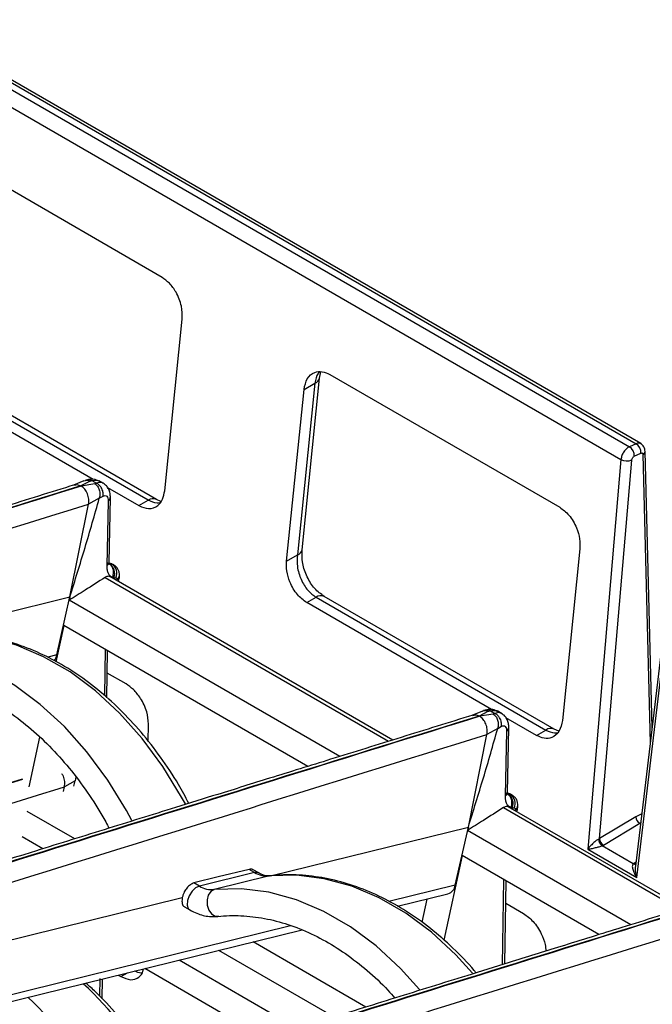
# Model space of a CAD drawing. Header units: millimetres. Extents: x 16 to 503, y 3 to 290.
# Tile 46 of 169: x 112.86 to 117.35, y 87.75 to 94.74. Entities that reach past the tile are written whole.
import ezdxf

# ---------------------------------------------------------------- set-up
doc = ezdxf.new("R2010")
doc.units = ezdxf.units.MM

msp = doc.modelspace()

# ---------------------------------------------------------------- linework, layer by layer
at = {"color": 7, "linetype": 'Continuous', "lineweight": 25}
for p, q in [((111.9772, 94.7147), (117.1869, 91.7072)), ((112.0266, 94.7353), (117.2347, 91.7287)), ((117.2669, 91.7288), (112.0578, 94.736)), ((111.9159, 94.6254), (117.1267, 91.6173)), ((113.8689, 92.9073), (112.2371, 93.8493)), ((113.8876, 91.395), (114.0117, 92.6129)), ((113.7706, 91.3274), (112.1388, 92.2694)), ((113.8283, 91.3331), (112.1965, 92.2751)), ((112.0723, 92.231), (113.3786, 91.4769)), ((114.8624, 90.9754), (114.9865, 92.1934)), ((114.9865, 92.1933), (114.9969, 92.2384)), ((115.0601, 92.2196), (116.6919, 91.2776)), ((114.9533, 92.1579), (114.8292, 90.94)), ((114.8765, 92.1136), (114.9533, 92.1579)), ((114.7525, 90.8957), (114.8765, 92.1136)), ((117.2347, 91.7287), (117.1869, 91.7072)), ((117.2209, 91.64), (117.2687, 91.6615)), ((117.283, 91.6513), (117.3345, 89.6043)), ((117.3474, 89.7131), (117.2981, 91.6735)), ((117.1267, 91.6173), (116.8908, 88.8529)), ((116.9741, 88.9278), (117.2032, 91.6128)), ((113.3141, 91.4652), (113.2402, 91.4335)), ((113.3914, 91.444), (113.2952, 91.4281)), ((113.3453, 91.4738), (113.3234, 91.4683)), ((113.3712, 91.4669), (113.4029, 91.4486)), ((113.4276, 91.4614), (113.417, 91.465)), ((113.4555, 91.4452), (113.4229, 91.4641)), ((113.4231, 91.3412), (113.4495, 91.3571)), ((113.4814, 91.4176), (113.7041, 91.289)), ((117.5462, 91.3888), (117.2308, 88.7312)), ((117.2398, 88.6515), (117.5619, 91.3661)), ((113.2148, 90.6422), (113.3467, 91.2991)), ((113.4231, 91.3412), (113.3467, 91.2991)), ((113.4867, 91.3215), (113.4758, 90.863)), ((113.4928, 90.8864), (113.5018, 91.3462)), ((113.7041, 91.289), (113.7706, 91.3274)), ((113.8603, 91.3194), (113.8282, 91.3332)), ((114.7525, 90.8957), (114.8292, 90.94)), ((116.8347, 90.9832), (116.7106, 89.7653)), ((113.4984, 90.8743), (113.4933, 90.8751)), ((113.4984, 90.8743), (113.4938, 90.877)), ((113.4938, 90.877), (113.5108, 90.8746)), ((113.4943, 90.8803), (113.5108, 90.8746)), ((113.5137, 90.8729), (113.4984, 90.8743)), ((113.5108, 90.8746), (113.5137, 90.8729)), ((113.5263, 90.8684), (113.5137, 90.8729)), ((113.5663, 90.7881), (113.5664, 90.7958)), ((113.4638, 90.7798), (115.4769, 89.6176)), ((115.5064, 89.6268), (113.4985, 90.786)), ((113.5172, 90.7811), (113.5171, 90.7752)), ((113.5261, 90.7795), (113.5414, 90.7781)), ((113.5475, 90.7612), (113.5471, 90.7579)), ((113.5476, 90.7684), (113.5475, 90.7612)), ((111.778, 90.2885), (113.2148, 90.6422)), ((113.1221, 90.23), (113.2148, 90.6422)), ((113.2148, 90.6422), (113.2097, 90.6184)), ((115.1299, 89.5099), (113.2097, 90.6184)), ((114.8953, 90.6013), (114.9618, 90.6397)), ((116.2076, 89.8437), (114.8953, 90.6013)), ((114.9618, 90.6397), (116.5936, 89.6977)), ((116.6513, 89.7034), (115.0195, 90.6454)), ((113.1709, 90.4397), (113.1149, 90.1819)), ((114.9035, 89.4396), (113.1709, 90.4397)), ((113.4646, 90.2702), (113.4589, 89.9417)), ((113.4768, 89.9257), (113.4823, 90.26)), ((113.1221, 90.23), (113.0571, 90.214)), ((113.6128, 90.0248), (113.4797, 90.1017)), ((116.1426, 89.8324), (116.0686, 89.8007)), ((116.1737, 89.8409), (116.1518, 89.8354)), ((116.1996, 89.8341), (116.2313, 89.8158)), ((116.2839, 89.8124), (116.2519, 89.8309)), ((116.2199, 89.8112), (116.1236, 89.7953)), ((116.5271, 89.6593), (116.3098, 89.7847)), ((113.7705, 89.6167), (113.7726, 89.7403)), ((116.2515, 89.7084), (116.1752, 89.6663)), ((116.2515, 89.7084), (116.2779, 89.7243)), ((116.3151, 89.6887), (116.3042, 89.2302)), ((116.3213, 89.2536), (116.3303, 89.7134)), ((116.5271, 89.6593), (116.5936, 89.6977)), ((116.6852, 89.6889), (116.6512, 89.7035)), ((112.9989, 89.6477), (112.9221, 89.2942)), ((116.0433, 89.0093), (116.1752, 89.6663)), ((112.8758, 89.349), (109.6113, 88.3355)), ((112.8786, 89.3475), (109.6137, 88.3324)), ((113.2521, 89.3369), (113.1757, 89.2948)), ((113.2414, 89.3001), (113.2521, 89.3369)), ((113.2558, 89.3657), (113.2521, 89.337)), ((113.1688, 89.2606), (113.1757, 89.2948)), ((116.3161, 89.2456), (116.3222, 89.2441)), ((116.3268, 89.2415), (116.3217, 89.2423)), ((116.3268, 89.2415), (116.3222, 89.2441)), ((116.3222, 89.2441), (116.3392, 89.2418)), ((116.3421, 89.2401), (116.3268, 89.2415)), ((116.3392, 89.2418), (116.3421, 89.2401)), ((116.3392, 89.2418), (116.352, 89.2371)), ((116.3547, 89.2356), (116.3421, 89.2401)), ((113.2486, 88.9257), (112.9105, 89.1208)), ((116.2922, 89.1469), (117.5438, 88.4244)), ((117.5733, 88.4336), (116.3269, 89.1532)), ((116.3456, 89.1483), (116.3455, 89.1424)), ((116.3545, 89.1467), (116.3698, 89.1453)), ((116.3759, 89.1284), (116.3755, 89.1251)), ((116.376, 89.1356), (116.3759, 89.1284)), ((116.3947, 89.1555), (116.3948, 89.1628)), ((117.2323, 89.0823), (116.9741, 88.9278)), ((117.2751, 89.104), (117.2323, 89.0823)), ((114.6392, 88.6637), (116.0433, 89.0093)), ((115.9505, 88.5972), (116.0433, 89.0093)), ((116.0433, 89.0093), (116.0381, 88.9856)), ((117.1969, 88.3167), (116.0381, 88.9856)), ((117.0018, 88.8816), (117.2599, 89.036)), ((117.2666, 89.0322), (117.2599, 89.036)), ((113.0221, 88.8553), (112.8744, 88.9406)), ((116.8908, 88.8529), (117.2398, 88.6515)), ((117.214, 88.7485), (116.9921, 88.8765)), ((115.9993, 88.8069), (115.869, 88.2071)), ((116.9704, 88.2463), (115.9993, 88.8069)), ((114.5255, 88.6871), (114.4873, 88.7092)), ((114.5548, 88.6841), (114.5165, 88.7063)), ((117.2343, 88.7605), (117.2227, 88.754)), ((114.5255, 88.6871), (114.1334, 88.5906)), ((114.6305, 88.6624), (114.2383, 88.5659)), ((116.2931, 88.6374), (116.2824, 88.0327)), ((116.3011, 88.0385), (116.3107, 88.6272)), ((114.1334, 88.5906), (114.0951, 88.6127)), ((115.9505, 88.5972), (115.4796, 88.4812)), ((110.5609, 87.6598), (114.0125, 88.5094)), ((115.5403, 88.4471), (115.8985, 88.5352)), ((115.7486, 88.4984), (115.7129, 88.3337)), ((114.0281, 88.4432), (114.0665, 88.421)), ((116.3081, 88.4689), (116.4358, 88.3952)), ((114.7808, 88.3092), (111.4013, 87.4773)), ((111.462, 87.4431), (114.8622, 88.2801)), ((115.3155, 87.7325), (114.5149, 88.1946)), ((115.089, 87.6621), (114.2707, 88.1345)), ((114.6016, 87.5108), (113.7452, 88.0052)), ((114.8281, 87.5811), (113.9894, 88.0653)), ((113.4261, 87.9358), (113.4242, 87.811)), ((113.4435, 87.7903), (113.4456, 87.9314)), ((113.5582, 87.9592), (113.5766, 87.9485)), ((113.5766, 87.9485), (113.6223, 87.9749))]:
    msp.add_line(p, q, dxfattribs=at)
at = {"color": 7, "linetype": 'Continuous', "lineweight": 25, "flags": 128}
for points in [[(113.3573, 91.4637), (113.3211, 91.4446), (113.2926, 91.4296)], [(114.0341, 89.1737), (114.0077, 89.2223), (113.8752, 89.4391), (113.7278, 89.6385), (113.5673, 89.8181), (113.3957, 89.9757), (113.2152, 90.1094), (113.0277, 90.2176), (112.8358, 90.299), (112.6416, 90.3525), (112.4476, 90.3775), (112.2561, 90.3738), (112.1108, 90.3511)], [(113.6535, 89.0553), (113.6156, 89.1258), (113.483, 89.3426), (113.3356, 89.542), (113.1752, 89.7216), (113.0036, 89.8792), (112.823, 90.0129), (112.6356, 90.1211), (112.4436, 90.2024), (112.2495, 90.2559), (112.0555, 90.281), (111.8639, 90.2772), (111.7186, 90.2545)], [(116.1857, 89.8309), (116.1495, 89.8118), (116.121, 89.7968)], [(116.3392, 89.2418), (116.3292, 89.2462), (116.3216, 89.2478)], [(114.4873, 88.7092), (114.2676, 88.6552), (114.0951, 88.6127)], [(114.5539, 88.6846), (114.5491, 88.6867), (114.5255, 88.6871)], [(116.0726, 87.974), (115.9546, 88.1033), (115.7815, 88.263), (115.5992, 88.3983), (115.4099, 88.5076), (115.2159, 88.5895), (115.0197, 88.643), (114.8238, 88.6674), (114.6305, 88.6624)], [(114.1334, 88.5906), (114.1069, 88.5779), (114.0816, 88.554), (114.0614, 88.5225), (114.0493, 88.4882), (114.0471, 88.4564), (114.0551, 88.4319), (114.0666, 88.421)], [(114.2383, 88.5659), (114.2145, 88.5525), (114.1969, 88.5268), (114.188, 88.4927), (114.1892, 88.4553), (114.2004, 88.4203), (114.2198, 88.3931), (114.2446, 88.3779), (114.2708, 88.3768)], [(115.6971, 87.8578), (115.5625, 88.0068), (115.3894, 88.1665), (115.207, 88.3018), (115.0177, 88.4111), (114.8238, 88.493), (114.6276, 88.5465), (114.4316, 88.5709), (114.2383, 88.5659)]]:
    msp.add_lwpolyline(points, dxfattribs=at)
at = {"color": 7, "linetype": 'Continuous', "lineweight": 25}
for centre, radius, start, end in [((114.94, 92.2037), 0.0477, 286.22233, 347.41267), ((117.1467, 91.6447), 0.0743, 356.42277, 57.28969), ((117.1945, 91.6661), 0.0743, 356.42277, 57.28969), ((117.2718, 91.6751), 0.0264, 295.20218, 356.34827), ((117.17, 91.702), 0.0951, 242.89175, 290.41908), ((113.8042, 91.2814), 0.057, 64.23203, 126.14398), ((114.8159, 90.9858), 0.0476, 286.2158, 347.47006), ((113.4544, 90.81), 0.0779, 336.9403, 55.62955), ((113.4697, 90.8086), 0.0779, 336.9403, 55.62955), ((113.5325, 90.7989), 0.0341, 296.41857, 354.49552), ((114.9955, 90.5934), 0.0573, 65.25994, 126.05052), ((113.0301, 90.2485), 0.0939, 320.09471, 348.61382), ((116.6272, 89.6517), 0.057, 64.23203, 126.14398), ((116.2829, 89.1772), 0.0779, 336.9403, 55.62955), ((116.2981, 89.1758), 0.0779, 336.9403, 55.62955), ((116.3609, 89.1661), 0.0341, 296.41857, 354.49552), ((117.2905, 89.0857), 0.0584, 183.35952, 238.38859), ((117.0351, 88.9276), 0.0667, 182.81214, 229.93219), ((117.0324, 88.9313), 0.0584, 183.35952, 238.38859), ((117.2255, 88.7703), 0.0246, 242.23552, 287.00558), ((117.2359, 88.7745), 0.0243, 237.08227, 263.32586), ((114.616, 88.8362), 0.1744, 238.73402, 274.75147), ((114.2239, 88.7397), 0.1744, 238.73402, 274.75147), ((115.874, 88.6086), 0.0773, 288.44888, 351.47169), ((111.503, 85.9537), 2.6537, 29.70209, 47.10567), ((111.1059, 85.8526), 2.6604, 29.20899, 47.09585)]:
    msp.add_arc(centre, radius, start, end, dxfattribs=at)
for points, knots in [([(114.0117, 92.6129), (114.0117, 92.6429), (114.0117, 92.7053), (113.9745, 92.7979), (113.9236, 92.8688), (113.8866, 92.8948), (113.8689, 92.9073)], [0, 0, 0, 0, 0.271211, 0.563669, 0.79051, 1, 1, 1, 1]), ([(114.8765, 92.1136), (114.8823, 92.1403), (114.8943, 92.1958), (114.9452, 92.2376), (115.0041, 92.245), (115.0419, 92.2279), (115.0601, 92.2196)], [0, 0, 0, 0, 0.271211, 0.563669, 0.79051, 1, 1, 1, 1]), ([(114.9834, 92.2371), (114.9808, 92.2339), (114.965, 92.2138), (114.9586, 92.1834), (114.9533, 92.1579)], [0, 0, 0, 0, 0.159963, 1, 1, 1, 1]), ([(117.2662, 91.7285), (117.262, 91.7305), (117.253, 91.7348), (117.2411, 91.7308), (117.2347, 91.7287)], [0, 0, 0, 0, 0.464754, 1, 1, 1, 1]), ([(117.2981, 91.6735), (117.2976, 91.6789), (117.2965, 91.6902), (117.2897, 91.706), (117.2798, 91.7198), (117.2708, 91.726), (117.2663, 91.7291)], [0, 0, 0, 0, 0.2390193, 0.488764, 0.7441484, 1, 1, 1, 1]), ([(117.2032, 91.6128), (117.2038, 91.6158), (117.2048, 91.622), (117.2097, 91.6306), (117.2154, 91.6369), (117.2191, 91.639), (117.2209, 91.64)], [0, 0, 0, 0, 0.270259, 0.562443, 0.789753, 1, 1, 1, 1]), ([(117.2687, 91.6615), (117.2707, 91.6621), (117.275, 91.6634), (117.2796, 91.6612), (117.2824, 91.6569), (117.2828, 91.6531), (117.283, 91.6513)], [0, 0, 0, 0, 0.271921, 0.561998, 0.788073, 1, 1, 1, 1]), ([(113.2464, 91.4362), (113.0769, 91.3835), (112.7405, 91.279), (112.2594, 91.1296), (111.8256, 90.9949), (111.4587, 90.881), (111.0675, 90.7595), (110.6254, 90.6222), (109.9669, 90.4178), (109.1609, 90.1675), (108.2594, 89.8877), (107.4027, 89.6219), (106.5872, 89.369), (105.9493, 89.1713), (105.4934, 89.0302), (105.2249, 88.9471), (104.9478, 88.8615), (104.6371, 88.7656), (104.2677, 88.6518), (103.8553, 88.525), (103.5654, 88.4373), (103.4225, 88.3941)], [0, 0, 0, 0, 0.051801, 0.102853, 0.147069, 0.184452, 0.215, 0.266675, 0.319612, 0.416281, 0.513066, 0.595161, 0.678113, 0.762254, 0.790013, 0.817346, 0.844257, 0.874614, 0.912093, 0.956699, 1, 1, 1, 1]), ([(113.2926, 91.4296), (111.4559, 90.8595), (108.8976, 90.0654), (105.6189, 89.0467), (104.1696, 88.6023), (103.4449, 88.3802)], [0, 0, 0, 0, 0.56, 0.780001, 1, 1, 1, 1]), ([(113.2952, 91.4281), (111.4597, 90.8573), (108.903, 90.0623), (105.6243, 89.0436), (104.1883, 88.5915), (103.4703, 88.3655)], [0, 0, 0, 0, 0.56, 0.780001, 1, 1, 1, 1]), ([(113.2469, 91.4342), (113.2526, 91.4361), (113.2673, 91.4409), (113.283, 91.4339), (113.2926, 91.4296)], [0, 0, 0, 0, 0.3946739, 1, 1, 1, 1]), ([(113.3467, 91.2991), (113.348, 91.3114), (113.3507, 91.3359), (113.3403, 91.3744), (113.3216, 91.4079), (113.304, 91.4214), (113.2952, 91.4281)], [0, 0, 0, 0, 0.250282, 0.499819, 0.750232, 1, 1, 1, 1]), ([(113.3142, 91.4648), (113.321, 91.4672), (113.3315, 91.4709), (113.3464, 91.4689), (113.3537, 91.4654), (113.3573, 91.4637)], [0, 0, 0, 0, 0.478664, 0.741698, 1, 1, 1, 1]), ([(113.4094, 91.4677), (113.4026, 91.4705), (113.3895, 91.476), (113.3671, 91.4769), (113.3526, 91.4748), (113.3453, 91.4738)], [0, 0, 0, 0, 0.351325, 0.677307, 1, 1, 1, 1]), ([(113.3453, 91.4737), (113.3483, 91.4741), (113.3567, 91.475), (113.3655, 91.4701), (113.3712, 91.4669)], [0, 0, 0, 0, 0.347413, 1, 1, 1, 1]), ([(113.3573, 91.4637), (113.3598, 91.4643), (113.3643, 91.4655), (113.3691, 91.4665), (113.3712, 91.4669)], [0, 0, 0, 0, 0.560538, 1, 1, 1, 1]), ([(113.3712, 91.4669), (113.3857, 91.4692), (113.4069, 91.4725), (113.422, 91.4629), (113.4268, 91.4599)], [0, 0, 0, 0, 0.6853016, 1, 1, 1, 1]), ([(113.4029, 91.4486), (113.4008, 91.4477), (113.3972, 91.4461), (113.3932, 91.4447), (113.3914, 91.444)], [0, 0, 0, 0, 0.559412, 1, 1, 1, 1]), ([(113.3914, 91.444), (113.3949, 91.4417), (113.4019, 91.437), (113.4107, 91.4267), (113.4179, 91.4145), (113.4247, 91.3961), (113.4287, 91.3705), (113.425, 91.351), (113.4231, 91.3412)], [0, 0, 0, 0, 0.125398, 0.250565, 0.375121, 0.499715, 0.749701, 1, 1, 1, 1]), ([(113.4512, 91.4459), (113.4469, 91.4486), (113.4338, 91.4571), (113.4154, 91.452), (113.4029, 91.4486)], [0, 0, 0, 0, 0.325399, 1, 1, 1, 1]), ([(113.4495, 91.3571), (113.45, 91.3668), (113.4511, 91.3868), (113.4392, 91.4157), (113.422, 91.4373), (113.4091, 91.445), (113.4029, 91.4486)], [0, 0, 0, 0, 0.270409, 0.562391, 0.789589, 1, 1, 1, 1]), ([(113.5018, 91.3462), (113.5014, 91.3563), (113.5005, 91.3771), (113.4905, 91.406), (113.4744, 91.4313), (113.459, 91.4422), (113.4513, 91.4477)], [0, 0, 0, 0, 0.233208, 0.480783, 0.737353, 1, 1, 1, 1]), ([(113.4495, 91.3571), (113.4547, 91.3589), (113.4652, 91.3623), (113.4775, 91.3564), (113.4856, 91.343), (113.4863, 91.3287), (113.4867, 91.3215)], [0, 0, 0, 0, 0.2502664, 0.4998896, 0.749459, 1, 1, 1, 1]), ([(113.7041, 91.289), (113.7276, 91.2792), (113.7765, 91.2587), (113.8368, 91.2813), (113.8754, 91.3303), (113.8837, 91.374), (113.8876, 91.395)], [0, 0, 0, 0, 0.26931, 0.56119, 0.788964, 1, 1, 1, 1]), ([(103.6174, 88.2816), (104.4172, 88.5284), (106.028, 89.0252), (108.4608, 89.7816), (110.9033, 90.54), (112.5322, 91.0461), (113.3467, 91.2991)], [0, 0, 0, 0, 0.247433, 0.498286, 0.749143, 1, 1, 1, 1]), ([(113.2148, 90.6422), (113.2148, 90.6422), (113.2148, 90.6422), (113.2148, 90.6422), (113.2148, 90.6422), (113.2149, 90.6423), (113.2503, 90.7584), (113.3238, 90.9912), (113.39, 91.2245), (113.4231, 91.3412)], [0, 0, 0, 0, 0.000002, 0.000008, 0.000032, 0.000125, 0.000492, 0.500058, 1, 1, 1, 1]), ([(113.4867, 91.3215), (113.4914, 91.3256), (113.5, 91.3331), (113.5007, 91.3421), (113.501, 91.3463)], [0, 0, 0, 0, 0.541518, 1, 1, 1, 1]), ([(113.8521, 91.3085), (113.8457, 91.3077), (113.8197, 91.3046), (113.7917, 91.3176), (113.7706, 91.3274)], [0, 0, 0, 0, 0.245228, 1, 1, 1, 1]), ([(116.6919, 91.2776), (116.7147, 91.2607), (116.7621, 91.2255), (116.8113, 91.1397), (116.8362, 91.0541), (116.8352, 91.0062), (116.8347, 90.9832)], [0, 0, 0, 0, 0.26931, 0.56119, 0.788964, 1, 1, 1, 1]), ([(114.8292, 90.94), (114.8276, 90.9129), (114.8249, 90.8702), (114.8385, 90.8104), (114.8549, 90.7652), (114.8767, 90.7243), (114.9108, 90.6768), (114.9417, 90.6543), (114.9618, 90.6397)], [0, 0, 0, 0, 0.241377, 0.379064, 0.502795, 0.635745, 0.762467, 1, 1, 1, 1]), ([(115.0194, 90.6455), (114.9962, 90.6624), (114.9497, 90.6963), (114.8956, 90.7822), (114.8615, 90.8808), (114.8621, 90.9437), (114.8624, 90.9754)], [0, 0, 0, 0, 0.246485, 0.494802, 0.745987, 1, 1, 1, 1]), ([(113.4758, 90.863), (113.4809, 90.8671), (113.4907, 90.8749), (113.4917, 90.8845), (113.4922, 90.8892)], [0, 0, 0, 0, 0.5203902, 1, 1, 1, 1]), ([(113.4758, 90.863), (113.4761, 90.853), (113.4767, 90.8325), (113.4849, 90.8093), (113.4978, 90.7907), (113.5103, 90.7853), (113.5172, 90.7823)], [0, 0, 0, 0, 0.243132, 0.499984, 0.725685, 1, 1, 1, 1]), ([(113.4839, 90.8803), (113.4836, 90.8804), (113.4811, 90.8817), (113.4797, 90.8848), (113.4783, 90.8877)], [0, 0, 0, 0, 0.106008, 1, 1, 1, 1]), ([(113.4876, 90.8784), (113.4888, 90.8781), (113.4908, 90.8775), (113.4929, 90.8771), (113.4938, 90.877)], [0, 0, 0, 0, 0.559949, 1, 1, 1, 1]), ([(113.5234, 90.8695), (113.5197, 90.8717), (113.5107, 90.8774), (113.4997, 90.8794), (113.4932, 90.8806)], [0, 0, 0, 0, 0.399417, 1, 1, 1, 1]), ([(113.5174, 90.7822), (113.5185, 90.785), (113.5216, 90.7929), (113.5245, 90.8072), (113.5245, 90.8232), (113.521, 90.8417), (113.5119, 90.8613), (113.4995, 90.8706), (113.4933, 90.8751)], [0, 0, 0, 0, 0.079685, 0.231213, 0.389246, 0.513986, 0.759428, 1, 1, 1, 1]), ([(113.5108, 90.8746), (113.5161, 90.8736), (113.523, 90.8723), (113.5275, 90.867), (113.5286, 90.8658)], [0, 0, 0, 0, 0.758184, 1, 1, 1, 1]), ([(113.5664, 90.7956), (113.5661, 90.8017), (113.5655, 90.815), (113.5585, 90.835), (113.546, 90.8548), (113.5331, 90.864), (113.5264, 90.8688)], [0, 0, 0, 0, 0.208876, 0.448636, 0.715145, 1, 1, 1, 1]), ([(114.8953, 90.6013), (114.8725, 90.6182), (114.8251, 90.6534), (114.7759, 90.7392), (114.7509, 90.8249), (114.752, 90.8727), (114.7525, 90.8957)], [0, 0, 0, 0, 0.26931, 0.56119, 0.788964, 1, 1, 1, 1]), ([(113.4638, 90.7798), (113.4164, 90.7496), (113.3318, 90.6958), (113.247, 90.6421), (113.2097, 90.6184)], [0, 0, 0, 0, 0.56, 1, 1, 1, 1]), ([(113.5005, 90.7844), (113.4964, 90.7861), (113.4895, 90.789), (113.4765, 90.7867), (113.4682, 90.7822), (113.4638, 90.7798)], [0, 0, 0, 0, 0.392412, 0.673768, 1, 1, 1, 1]), ([(113.5172, 90.7823), (113.5173, 90.7823), (113.5173, 90.7823), (113.5174, 90.7822), (113.5174, 90.7822)], [0, 0, 0, 0, 0.5595496, 1, 1, 1, 1]), ([(113.5174, 90.7822), (113.5174, 90.782), (113.5172, 90.7816), (113.5172, 90.7812), (113.5172, 90.7811)], [0, 0, 0, 0, 0.557525, 1, 1, 1, 1]), ([(113.5172, 90.7811), (113.5188, 90.7807), (113.5217, 90.78), (113.5248, 90.7797), (113.5261, 90.7795)], [0, 0, 0, 0, 0.559985, 1, 1, 1, 1]), ([(113.5414, 90.7781), (113.5424, 90.7779), (113.5444, 90.7774), (113.547, 90.7744), (113.5474, 90.7707), (113.5476, 90.7684)], [0, 0, 0, 0, 0.276656, 0.562809, 1, 1, 1, 1]), ([(113.5475, 90.7612), (113.5537, 90.7658), (113.5645, 90.7739), (113.5647, 90.784), (113.5648, 90.7884)], [0, 0, 0, 0, 0.568833, 1, 1, 1, 1]), ([(113.5581, 90.7516), (113.5587, 90.7529), (113.5618, 90.7595), (113.565, 90.7723), (113.5659, 90.7829), (113.5663, 90.7883)], [0, 0, 0, 0, 0.116093, 0.551667, 1, 1, 1, 1]), ([(114.0588, 89.1772), (114.0348, 89.2223), (113.9739, 89.3368), (113.8602, 89.5063), (113.7213, 89.685), (113.5707, 89.8464), (113.4107, 89.9892), (113.2427, 90.1119), (113.0685, 90.213), (112.8898, 90.2916), (112.7086, 90.3465), (112.5268, 90.3779), (112.347, 90.3832), (112.2081, 90.3733), (112.1319, 90.3537), (112.1127, 90.3487)], [0, 0, 0, 0, 0.054303, 0.13809, 0.221909, 0.305754, 0.389601, 0.473414, 0.55714, 0.640711, 0.72405, 0.80709, 0.889796, 0.972189, 1, 1, 1, 1]), ([(111.7405, 90.0593), (111.7599, 90.0648), (111.8315, 90.0847), (111.9608, 90.0945), (112.1262, 90.0887), (112.2936, 90.0575), (112.4605, 90.0032), (112.6252, 89.926), (112.7858, 89.8269), (112.9408, 89.707), (113.0883, 89.5675), (113.2272, 89.4101), (113.3544, 89.2354), (113.4428, 89.0979), (113.4843, 89.016), (113.4918, 89.0012)], [0, 0, 0, 0, 0.032712, 0.120228, 0.20763, 0.294698, 0.381341, 0.46758, 0.553496, 0.63919, 0.724747, 0.810232, 0.895689, 0.981138, 1, 1, 1, 1]), ([(113.7726, 89.7403), (113.7702, 89.7689), (113.7652, 89.8285), (113.7222, 89.9178), (113.6679, 89.9867), (113.6307, 90.0125), (113.6128, 90.0248)], [0, 0, 0, 0, 0.270287, 0.562462, 0.789757, 1, 1, 1, 1]), ([(116.1426, 89.832), (116.1494, 89.8343), (116.16, 89.8381), (116.1748, 89.836), (116.1821, 89.8326), (116.1857, 89.8309)], [0, 0, 0, 0, 0.478664, 0.741698, 1, 1, 1, 1]), ([(116.256, 89.8285), (116.2434, 89.8341), (116.2246, 89.8424), (116.1956, 89.8441), (116.181, 89.842), (116.1737, 89.8409)], [0, 0, 0, 0, 0.503282, 0.7529, 1, 1, 1, 1]), ([(116.1996, 89.8341), (116.193, 89.8382), (116.1841, 89.8437), (116.1762, 89.8402), (116.1741, 89.8393)], [0, 0, 0, 0, 0.737429, 1, 1, 1, 1]), ([(116.1857, 89.8309), (116.1883, 89.8315), (116.1928, 89.8327), (116.1975, 89.8337), (116.1996, 89.8341)], [0, 0, 0, 0, 0.560535, 1, 1, 1, 1]), ([(116.1996, 89.8341), (116.2141, 89.8364), (116.2353, 89.8397), (116.2504, 89.8301), (116.2552, 89.8271)], [0, 0, 0, 0, 0.685302, 1, 1, 1, 1]), ([(116.2313, 89.8158), (116.2293, 89.8149), (116.2256, 89.8133), (116.2216, 89.8118), (116.2199, 89.8112)], [0, 0, 0, 0, 0.5594119, 1, 1, 1, 1]), ([(116.2796, 89.8131), (116.2754, 89.8158), (116.2623, 89.8243), (116.2438, 89.8192), (116.2313, 89.8158)], [0, 0, 0, 0, 0.325399, 1, 1, 1, 1]), ([(116.2779, 89.7243), (116.2784, 89.7339), (116.2795, 89.754), (116.2676, 89.7829), (116.2505, 89.8045), (116.2375, 89.8121), (116.2313, 89.8158)], [0, 0, 0, 0, 0.2704085, 0.5623913, 0.7895894, 1, 1, 1, 1]), ([(116.3303, 89.7134), (116.3298, 89.7235), (116.329, 89.7443), (116.3189, 89.7732), (116.3028, 89.7985), (116.2875, 89.8094), (116.2797, 89.8149)], [0, 0, 0, 0, 0.233208, 0.480783, 0.737353, 1, 1, 1, 1]), ([(116.0748, 89.8033), (115.9053, 89.7507), (115.5689, 89.6462), (115.0879, 89.4968), (114.654, 89.3621), (114.2872, 89.2482), (113.8959, 89.1267), (113.4538, 88.9894), (112.7954, 88.7849), (111.9893, 88.5347), (111.0878, 88.2549), (110.2311, 87.9891), (109.4156, 87.7362), (108.7778, 87.5385), (108.3219, 87.3974), (108.0533, 87.3143), (107.7763, 87.2287), (107.4656, 87.1327), (107.0961, 87.019), (106.6838, 86.8922), (106.3938, 86.8045), (106.251, 86.7613)], [0, 0, 0, 0, 0.051801, 0.102853, 0.147069, 0.184452, 0.215, 0.266675, 0.319612, 0.416281, 0.513066, 0.595161, 0.678113, 0.762254, 0.790013, 0.817346, 0.844257, 0.874614, 0.912093, 0.956699, 1, 1, 1, 1]), ([(116.121, 89.7968), (114.2843, 89.2267), (111.7261, 88.4326), (108.4473, 87.4139), (106.998, 86.9695), (106.2733, 86.7473)], [0, 0, 0, 0, 0.56, 0.780001, 1, 1, 1, 1]), ([(116.1236, 89.7953), (114.2881, 89.2245), (111.7315, 88.4294), (108.4527, 87.4108), (107.0167, 86.9587), (106.2988, 86.7327)], [0, 0, 0, 0, 0.56, 0.780001, 1, 1, 1, 1]), ([(116.0753, 89.8014), (116.0811, 89.8033), (116.0957, 89.8081), (116.1115, 89.801), (116.121, 89.7968)], [0, 0, 0, 0, 0.394674, 1, 1, 1, 1]), ([(116.1752, 89.6663), (116.1765, 89.6786), (116.1791, 89.7031), (116.1687, 89.7415), (116.15, 89.7751), (116.1324, 89.7886), (116.1236, 89.7953)], [0, 0, 0, 0, 0.250282, 0.499819, 0.750232, 1, 1, 1, 1]), ([(116.2199, 89.8112), (116.2233, 89.8088), (116.2303, 89.8042), (116.2391, 89.7938), (116.2463, 89.7816), (116.2531, 89.7633), (116.2571, 89.7377), (116.2534, 89.7182), (116.2515, 89.7084)], [0, 0, 0, 0, 0.1253976, 0.2505653, 0.3751214, 0.4997146, 0.7497007, 1, 1, 1, 1]), ([(116.7106, 89.7653), (116.7049, 89.7386), (116.6929, 89.6831), (116.642, 89.6414), (116.5831, 89.6339), (116.5452, 89.6511), (116.5271, 89.6593)], [0, 0, 0, 0, 0.271211, 0.563669, 0.79051, 1, 1, 1, 1]), ([(116.0433, 89.0093), (116.0433, 89.0093), (116.0433, 89.0093), (116.0433, 89.0093), (116.0433, 89.0094), (116.0433, 89.0095), (116.0787, 89.1256), (116.1522, 89.3583), (116.2184, 89.5917), (116.2515, 89.7084)], [0, 0, 0, 0, 0.000002, 0.000008, 0.000032, 0.000124, 0.000492, 0.500058, 1, 1, 1, 1]), ([(116.2779, 89.7243), (116.2831, 89.7261), (116.2936, 89.7295), (116.3059, 89.7236), (116.3141, 89.7102), (116.3148, 89.6959), (116.3151, 89.6887)], [0, 0, 0, 0, 0.250266, 0.49989, 0.749459, 1, 1, 1, 1]), ([(116.3151, 89.6887), (116.3198, 89.6928), (116.3285, 89.7003), (116.3291, 89.7093), (116.3294, 89.7135)], [0, 0, 0, 0, 0.541518, 1, 1, 1, 1]), ([(116.5936, 89.6977), (116.6147, 89.6879), (116.6421, 89.6751), (116.6677, 89.678), (116.6736, 89.6787)], [0, 0, 0, 0, 0.770078, 1, 1, 1, 1]), ([(106.4458, 86.6488), (107.2456, 86.8956), (108.8564, 87.3924), (111.2892, 88.1488), (113.7317, 88.9072), (115.3607, 89.4132), (116.1752, 89.6663)], [0, 0, 0, 0, 0.2474328, 0.498286, 0.7491426, 1, 1, 1, 1]), ([(113.1757, 89.2948), (113.177, 89.307), (113.1794, 89.3314), (113.1716, 89.3651), (113.1613, 89.3812), (113.1577, 89.3869)], [0, 0, 0, 0, 0.392702, 0.784234, 1, 1, 1, 1]), ([(109.7052, 88.2168), (110.0476, 88.3231), (111.2043, 88.6824), (112.3612, 89.0418), (113.1757, 89.2948)], [0, 0, 0, 0, 0.296017, 1, 1, 1, 1]), ([(116.3042, 89.2302), (116.3093, 89.2343), (116.3191, 89.2421), (116.3202, 89.2517), (116.3207, 89.2563)], [0, 0, 0, 0, 0.52039, 1, 1, 1, 1]), ([(116.3217, 89.2423), (116.318, 89.2437), (116.312, 89.2459), (116.3082, 89.2523), (116.3068, 89.2548)], [0, 0, 0, 0, 0.604606, 1, 1, 1, 1]), ([(116.3042, 89.2302), (116.3045, 89.2202), (116.3051, 89.1997), (116.3133, 89.1764), (116.3263, 89.1579), (116.3388, 89.1525), (116.3456, 89.1495)], [0, 0, 0, 0, 0.243132, 0.499984, 0.725685, 1, 1, 1, 1]), ([(116.3522, 89.2374), (116.3474, 89.2399), (116.3378, 89.2449), (116.327, 89.2468), (116.3216, 89.2478)], [0, 0, 0, 0, 0.495715, 1, 1, 1, 1]), ([(116.3459, 89.1494), (116.3469, 89.1522), (116.35, 89.1601), (116.3529, 89.1744), (116.353, 89.1904), (116.3494, 89.2089), (116.3404, 89.2285), (116.3279, 89.2378), (116.3217, 89.2423)], [0, 0, 0, 0, 0.079679, 0.231201, 0.389356, 0.5141, 0.759785, 1, 1, 1, 1]), ([(116.3948, 89.1628), (116.3945, 89.1689), (116.3939, 89.1822), (116.387, 89.2022), (116.3745, 89.222), (116.3615, 89.2312), (116.3548, 89.2359)], [0, 0, 0, 0, 0.208876, 0.448636, 0.715145, 1, 1, 1, 1]), ([(116.2922, 89.1469), (116.2448, 89.1168), (116.1602, 89.063), (116.0754, 89.0092), (116.0381, 88.9856)], [0, 0, 0, 0, 0.56, 1, 1, 1, 1]), ([(116.3289, 89.1516), (116.3249, 89.1533), (116.3179, 89.1562), (116.305, 89.1539), (116.2967, 89.1494), (116.2922, 89.1469)], [0, 0, 0, 0, 0.3924119, 0.6737677, 1, 1, 1, 1]), ([(116.3456, 89.1495), (116.3457, 89.1495), (116.3458, 89.1495), (116.3458, 89.1494), (116.3459, 89.1494)], [0, 0, 0, 0, 0.5595496, 1, 1, 1, 1]), ([(116.3459, 89.1494), (116.3458, 89.1492), (116.3456, 89.1488), (116.3456, 89.1484), (116.3456, 89.1483)], [0, 0, 0, 0, 0.557525, 1, 1, 1, 1]), ([(116.3456, 89.1483), (116.3472, 89.1479), (116.3501, 89.1472), (116.3532, 89.1469), (116.3545, 89.1467)], [0, 0, 0, 0, 0.559985, 1, 1, 1, 1]), ([(116.3698, 89.1453), (116.3708, 89.1451), (116.3729, 89.1446), (116.3754, 89.1416), (116.3758, 89.1379), (116.376, 89.1356)], [0, 0, 0, 0, 0.276656, 0.562809, 1, 1, 1, 1]), ([(116.3759, 89.1284), (116.3815, 89.1326), (116.3922, 89.1406), (116.3936, 89.1507), (116.3943, 89.1556)], [0, 0, 0, 0, 0.524299, 1, 1, 1, 1]), ([(116.3865, 89.1187), (116.3871, 89.12), (116.3901, 89.1264), (116.3934, 89.1393), (116.3943, 89.15), (116.3947, 89.1555)], [0, 0, 0, 0, 0.105444, 0.544818, 1, 1, 1, 1]), ([(116.9684, 88.9243), (116.9658, 88.9228), (116.9601, 88.9195), (116.9464, 88.9096), (116.9279, 88.8936), (116.9074, 88.8731), (116.8964, 88.8597), (116.8908, 88.8529)], [0, 0, 0, 0, 0.081433, 0.173928, 0.411136, 0.701298, 1, 1, 1, 1]), ([(116.9741, 88.9278), (116.9731, 88.9272), (116.9713, 88.9259), (116.9693, 88.9248), (116.9684, 88.9243)], [0, 0, 0, 0, 0.560158, 1, 1, 1, 1]), ([(116.8908, 88.8529), (116.8991, 88.8542), (116.9155, 88.8566), (116.9433, 88.8624), (116.9668, 88.8684), (116.983, 88.8733), (116.9892, 88.8755), (116.9921, 88.8765)], [0, 0, 0, 0, 0.298702, 0.588865, 0.826072, 0.918575, 1, 1, 1, 1]), ([(116.9921, 88.8765), (116.994, 88.8774), (116.9974, 88.879), (117.0005, 88.8808), (117.0018, 88.8816)], [0, 0, 0, 0, 0.559947, 1, 1, 1, 1]), ([(114.5166, 88.7057), (114.5146, 88.7069), (114.5064, 88.7118), (114.4955, 88.7103), (114.4873, 88.7092)], [0, 0, 0, 0, 0.247054, 1, 1, 1, 1]), ([(117.214, 88.7485), (117.2124, 88.7466), (117.2091, 88.7427), (117.2062, 88.7302), (117.2093, 88.7089), (117.2208, 88.6804), (117.2334, 88.6612), (117.2398, 88.6515)], [0, 0, 0, 0, 0.081433, 0.173928, 0.411136, 0.701298, 1, 1, 1, 1]), ([(117.2227, 88.754), (117.221, 88.753), (117.2179, 88.7513), (117.2152, 88.7493), (117.214, 88.7485)], [0, 0, 0, 0, 0.560055, 1, 1, 1, 1]), ([(117.2398, 88.6515), (117.237, 88.6631), (117.2316, 88.686), (117.2284, 88.7137), (117.2311, 88.728), (117.2317, 88.731)], [0, 0, 0, 0, 0.446979, 0.88118, 1, 1, 1, 1]), ([(114.6369, 88.6635), (114.6306, 88.6632), (114.6112, 88.6623), (114.5831, 88.6691), (114.5609, 88.6809), (114.5548, 88.6841)], [0, 0, 0, 0, 0.261089, 0.799326, 1, 1, 1, 1]), ([(116.0981, 87.9755), (116.0939, 87.9808), (116.043, 88.045), (115.9349, 88.1525), (115.7748, 88.2944), (115.6057, 88.4142), (115.4309, 88.5129), (115.2518, 88.5887), (115.0705, 88.641), (114.8889, 88.669), (114.7442, 88.6727), (114.661, 88.6656), (114.6369, 88.6635)], [0, 0, 0, 0, 0.010634, 0.128901, 0.247167, 0.365376, 0.483453, 0.601299, 0.718805, 0.83588, 0.952483, 1, 1, 1, 1]), ([(118.1417, 88.6101), (117.9723, 88.5575), (117.6359, 88.453), (117.1548, 88.3036), (116.7209, 88.1689), (116.3541, 88.0549), (115.9628, 87.9335), (115.5207, 87.7962), (114.8623, 87.5917), (114.0563, 87.3415), (113.1548, 87.0617), (112.2981, 86.7959), (111.4826, 86.543), (110.8447, 86.3453), (110.3888, 86.2042), (110.1202, 86.1211), (109.8432, 86.0355), (109.5325, 85.9395), (109.1631, 85.8258), (108.7507, 85.699), (108.4607, 85.6113), (108.3179, 85.5681)], [0, 0, 0, 0, 0.0518, 0.102853, 0.147069, 0.184451, 0.215, 0.266675, 0.319612, 0.416281, 0.513066, 0.595161, 0.678113, 0.762254, 0.790013, 0.817346, 0.844257, 0.874614, 0.912093, 0.956699, 1, 1, 1, 1]), ([(118.1879, 88.6036), (116.3512, 88.0334), (113.793, 87.2393), (110.5142, 86.2207), (109.0649, 85.7763), (108.3403, 85.5541)], [0, 0, 0, 0, 0.56, 0.780001, 1, 1, 1, 1]), ([(118.1905, 88.6021), (116.355, 88.0313), (113.7984, 87.2362), (110.5196, 86.2176), (109.0837, 85.7655), (108.3657, 85.5394)], [0, 0, 0, 0, 0.56, 0.780001, 1, 1, 1, 1]), ([(114.0951, 88.6127), (114.0865, 88.6095), (114.0734, 88.6045), (114.0561, 88.5898), (114.041, 88.5734), (114.0279, 88.553), (114.0176, 88.53), (114.0143, 88.5166), (114.0125, 88.5094)], [0, 0, 0, 0, 0.242836, 0.369619, 0.499608, 0.709704, 0.844932, 1, 1, 1, 1]), ([(114.0125, 88.5094), (114.011, 88.4977), (114.0079, 88.4732), (114.0165, 88.4503), (114.0271, 88.4453), (114.0301, 88.4439)], [0, 0, 0, 0, 0.399091, 0.830527, 1, 1, 1, 1]), ([(108.5127, 85.4556), (109.3126, 85.7023), (110.9234, 86.1992), (113.3562, 86.9556), (115.7986, 87.714), (117.4276, 88.22), (118.2421, 88.4731)], [0, 0, 0, 0, 0.247433, 0.498286, 0.749143, 1, 1, 1, 1]), ([(114.0665, 88.421), (114.0827, 88.4127), (114.1267, 88.3898), (114.1944, 88.3728), (114.2444, 88.3749), (114.2644, 88.3757)], [0, 0, 0, 0, 0.258031, 0.703748, 1, 1, 1, 1]), ([(114.2644, 88.3757), (114.2918, 88.3779), (114.3732, 88.3844), (114.5116, 88.3775), (114.6789, 88.3466), (114.8458, 88.2918), (115.0104, 88.2143), (115.1711, 88.1152), (115.3255, 87.9941), (115.4427, 87.8871), (115.5047, 87.8151), (115.5209, 87.7962)], [0, 0, 0, 0, 0.064945, 0.193582, 0.321846, 0.449483, 0.576525, 0.703094, 0.829337, 0.95538, 1, 1, 1, 1]), ([(116.4358, 88.3952), (116.4588, 88.3785), (116.5069, 88.3437), (116.5604, 88.2607), (116.5895, 88.1847), (116.5923, 88.1451), (116.5935, 88.1293)], [0, 0, 0, 0, 0.287148, 0.597592, 0.839138, 1, 1, 1, 1]), ([(113.5766, 87.9485), (113.5999, 87.9385), (113.6483, 87.9175), (113.7028, 87.9385), (113.7314, 87.972), (113.7351, 87.9978), (113.7358, 88.0029)], [0, 0, 0, 0, 0.320013, 0.665989, 0.935181, 1, 1, 1, 1]), ([(113.7233, 87.9736), (113.7215, 87.9734), (113.7069, 87.9726), (113.6902, 87.9808), (113.6756, 87.988)], [0, 0, 0, 0, 0.1262351, 1, 1, 1, 1]), ([(113.8332, 87.2723), (113.827, 87.2838), (113.7833, 87.3643), (113.6889, 87.5018), (113.5501, 87.6802), (113.4285, 87.8141), (113.351, 87.8816), (113.3272, 87.9023)], [0, 0, 0, 0, 0.046124, 0.323, 0.599982, 0.877049, 1, 1, 1, 1])]:
    msp.add_open_spline(points, degree=3, knots=knots, dxfattribs=at)
msp.add_open_spline([(117.1869, 91.7072), (117.1797, 91.7031), (117.1655, 91.695), (117.1462, 91.6718), (117.1317, 91.6445), (117.1284, 91.6264), (117.1267, 91.6173)], degree=3, dxfattribs=at)

doc.saveas('drawing.dxf')
